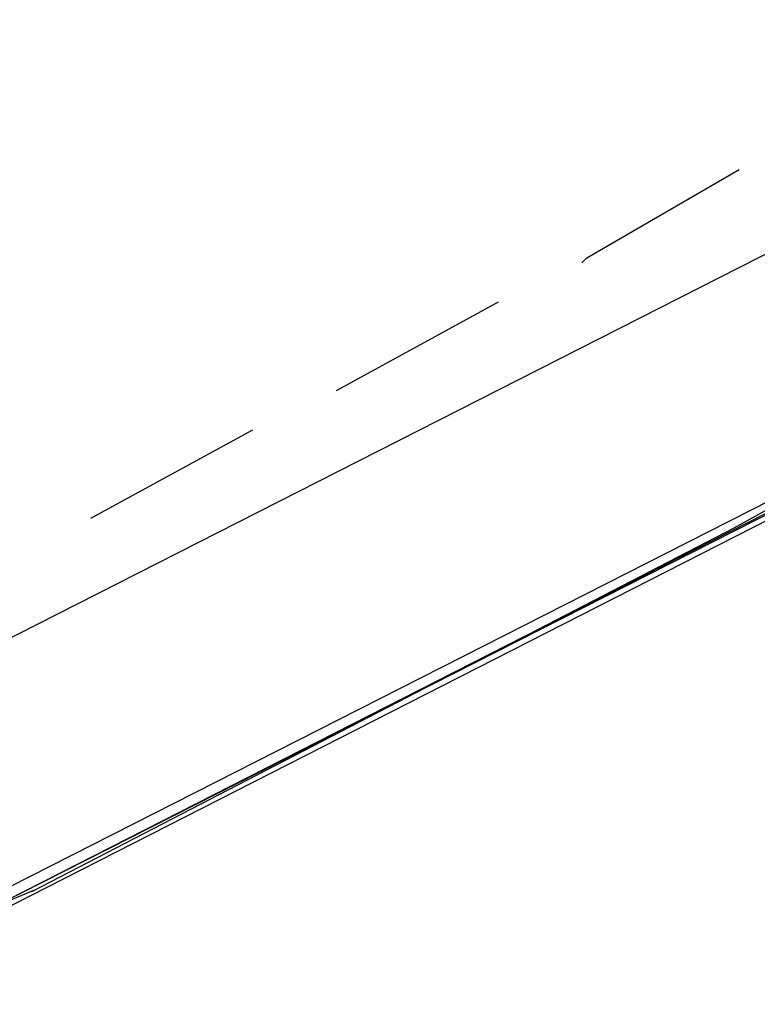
# Model space of a CAD drawing. Header units: feet. Extents: x -79 to 198, y -22 to 181.
# Tile 255 of 256: x 103.42 to 105.42, y 24.82 to 27.49. Entities that reach past the tile are written whole.
import ezdxf

# ---------------------------------------------------------------- set-up
doc = ezdxf.new("R2010")
doc.units = ezdxf.units.FT
doc.layers.add('A-LINEA', color=7, linetype='CONTINUOUS')

msp = doc.modelspace()

# ---------------------------------------------------------------- linework, layer by layer
at = {"layer": 'A-LINEA'}
for p, q in [((102.8267, 25.5244), (106.1333, 27.2044)), ((102.8267, 25.5244), (106.1333, 27.2044)), ((104.28, 26.4844), (104.72, 26.7244)), ((104.28, 26.4844), (104.72, 26.7244)), ((103.6133, 26.1378), (104.0533, 26.3778)), ((103.6133, 26.1378), (104.0533, 26.3778)), ((93.693, 20.9769), (103.4585, 25.128)), ((93.693, 20.9769), (103.4585, 25.128))]:
    msp.add_line(p, q, dxfattribs=at)
for points in [[(103.4533, 25.1244), (105.36, 26.1111), (107.24, 27.1511), (109.1067, 28.2444), (110.9333, 29.3778), (112.7467, 30.5511), (114.52, 31.7644), (116.2667, 33.0311), (117.9733, 34.3244), (119.6533, 35.6711), (121.3067, 37.0578)], [(103.4533, 25.1244), (105.36, 26.1111), (107.24, 27.1511), (109.1067, 28.2444), (110.9333, 29.3778), (112.7467, 30.5511), (114.52, 31.7644), (116.2667, 33.0311), (117.9733, 34.3244), (119.6533, 35.6711), (121.3067, 37.0578)], [(104.9467, 26.8311), (104.96, 26.8444), (105.3733, 27.0844)], [(104.9467, 26.8311), (104.96, 26.8444), (105.3733, 27.0844)], [(103, 24.9244), (103.0133, 24.9111), (106.52, 26.6978), (106.52, 26.7111), (106.52, 26.7244), (103, 24.9378), (103, 24.9244)], [(103, 24.9244), (103.0133, 24.9111), (106.52, 26.6978), (106.52, 26.7111), (106.52, 26.7244), (103, 24.9378), (103, 24.9244)], [(103.0267, 24.8978), (106.5333, 26.6844), (106.5333, 26.6978), (103.0133, 24.9111), (103.0133, 24.8978), (103.0267, 24.8978)], [(103.0267, 24.8978), (106.5333, 26.6844), (106.5333, 26.6978), (103.0133, 24.9111), (103.0133, 24.8978), (103.0267, 24.8978)]]:
    msp.add_lwpolyline(points, dxfattribs=at)

doc.saveas('drawing.dxf')
